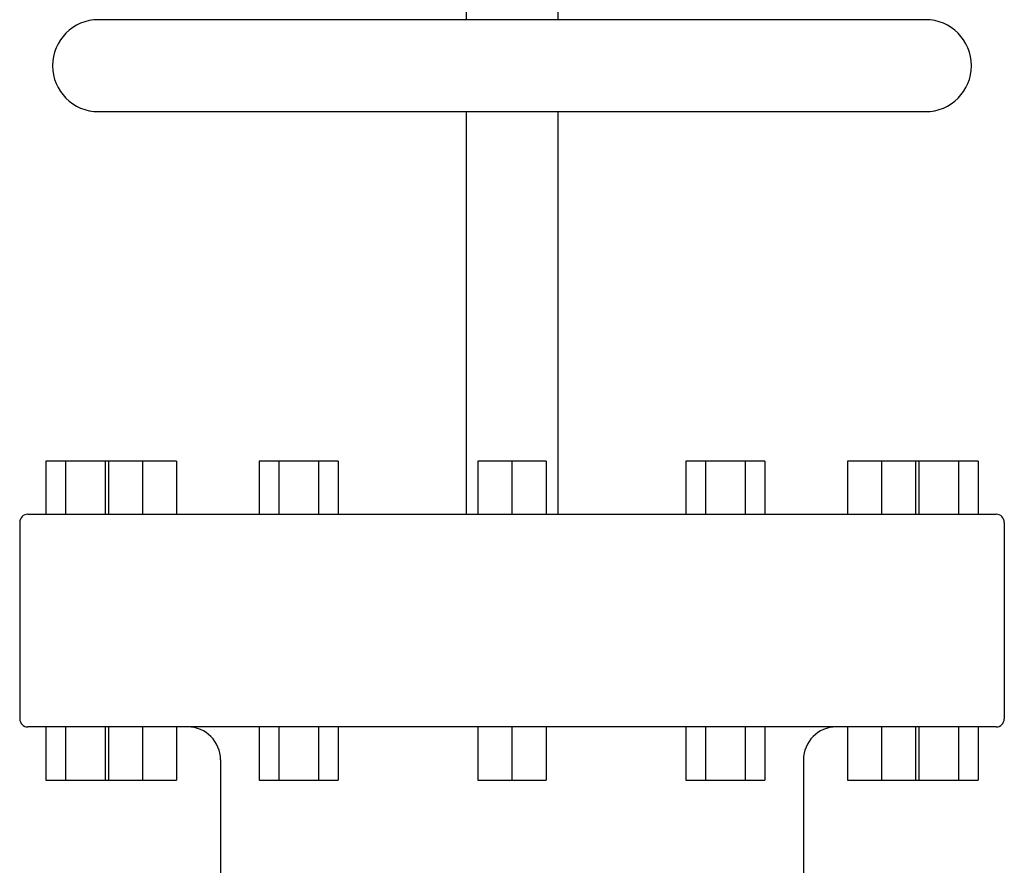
# Model space of a CAD drawing. Header units: inches. Extents: x 24 to 1128, y -74 to 748.
# Tile 87 of 256: x 246 to 261, y 328 to 341. Entities that reach past the tile are written whole.
import ezdxf

# ---------------------------------------------------------------- set-up
doc = ezdxf.new("R2010")
doc.units = ezdxf.units.IN
doc.header["$LTSCALE"] = 32
doc.header["$MEASUREMENT"] = 0
doc.layers.add('Visible (ANSI)', color=7, linetype='Continuous', lineweight=30)

msp = doc.modelspace()

# ---------------------------------------------------------------- linework, layer by layer
at = {"layer": 'Visible (ANSI)'}
for p, q in [((252.45364, 342.59266), (252.45364, 341.19266)), ((253.85364, 342.59266), (253.85364, 341.19266)), ((259.45364, 341.19266), (246.85364, 341.19266)), ((246.85364, 339.79266), (259.45364, 339.79266)), ((252.45364, 339.79266), (252.45364, 333.66266)), ((253.85364, 339.79266), (253.85364, 333.66266)), ((246.05364, 334.47266), (246.05364, 333.66266)), ((246.35364, 334.47266), (246.05364, 334.47266)), ((246.35364, 334.47266), (246.35364, 333.66266)), ((246.95364, 334.47266), (246.35364, 334.47266)), ((246.95364, 334.47266), (246.95364, 333.66266)), ((247.00486, 334.47266), (246.95364, 334.47266)), ((247.00486, 334.47266), (247.00486, 333.66266)), ((247.52448, 334.47266), (247.00486, 334.47266)), ((247.52448, 334.47266), (247.52448, 333.66266)), ((248.04409, 334.47266), (247.52448, 334.47266)), ((248.04409, 334.47266), (248.04409, 333.66266)), ((249.30364, 334.47266), (249.30364, 333.66266)), ((249.60364, 334.47266), (249.30364, 334.47266)), ((249.60364, 334.47266), (249.60364, 333.66266)), ((250.20364, 334.47266), (249.60364, 334.47266)), ((250.20364, 334.47266), (250.20364, 333.66266)), ((250.50364, 334.47266), (250.20364, 334.47266)), ((250.50364, 334.47266), (250.50364, 333.66266)), ((252.63403, 334.47266), (252.63403, 333.66266)), ((253.15364, 334.47266), (252.63403, 334.47266)), ((253.15364, 334.47266), (253.15364, 333.66266)), ((253.67326, 334.47266), (253.15364, 334.47266)), ((253.67326, 334.47266), (253.67326, 333.66266)), ((255.80364, 334.47266), (255.80364, 333.66266)), ((256.10364, 334.47266), (255.80364, 334.47266)), ((256.10364, 334.47266), (256.10364, 333.66266)), ((256.70364, 334.47266), (256.10364, 334.47266)), ((256.70364, 334.47266), (256.70364, 333.66266)), ((257.00364, 334.47266), (256.70364, 334.47266)), ((257.00364, 334.47266), (257.00364, 333.66266)), ((258.26319, 334.47266), (258.26319, 333.66266)), ((258.78281, 334.47266), (258.26319, 334.47266)), ((258.78281, 334.47266), (258.78281, 333.66266)), ((259.30242, 334.47266), (258.78281, 334.47266)), ((259.30242, 334.47266), (259.30242, 333.66266)), ((259.35364, 334.47266), (259.30242, 334.47266)), ((259.35364, 334.47266), (259.35364, 333.66266)), ((259.95364, 334.47266), (259.35364, 334.47266)), ((259.95364, 334.47266), (259.95364, 333.66266)), ((260.25364, 334.47266), (259.95364, 334.47266)), ((260.25364, 334.47266), (260.25364, 333.66266)), ((245.77864, 333.66266), (260.52864, 333.66266)), ((245.65364, 333.53766), (245.65364, 330.54766)), ((260.65364, 333.53766), (260.65364, 330.54766)), ((260.52864, 330.42266), (245.77864, 330.42266)), ((246.05364, 330.42266), (246.05364, 329.61266)), ((246.35364, 330.42266), (246.35364, 329.61266)), ((246.95364, 330.42266), (246.95364, 329.61266)), ((247.00486, 330.42266), (247.00486, 329.61266)), ((247.52448, 330.42266), (247.52448, 329.61266)), ((248.04409, 330.42266), (248.04409, 329.61266)), ((249.30364, 330.42266), (249.30364, 329.61266)), ((249.60364, 330.42266), (249.60364, 329.61266)), ((250.20364, 330.42266), (250.20364, 329.61266)), ((250.50364, 330.42266), (250.50364, 329.61266)), ((252.63403, 330.42266), (252.63403, 329.61266)), ((253.15364, 330.42266), (253.15364, 329.61266)), ((253.67326, 330.42266), (253.67326, 329.61266)), ((255.80364, 330.42266), (255.80364, 329.61266)), ((256.10364, 330.42266), (256.10364, 329.61266)), ((256.70364, 330.42266), (256.70364, 329.61266)), ((257.00364, 330.42266), (257.00364, 329.61266)), ((258.26319, 330.42266), (258.26319, 329.61266)), ((258.78281, 330.42266), (258.78281, 329.61266)), ((259.30242, 330.42266), (259.30242, 329.61266)), ((259.35364, 330.42266), (259.35364, 329.61266)), ((259.95364, 330.42266), (259.95364, 329.61266)), ((260.25364, 330.42266), (260.25364, 329.61266)), ((248.71364, 329.92266), (248.71364, 327.90105)), ((257.59364, 329.92266), (257.59364, 327.90105)), ((246.05364, 329.61266), (246.35364, 329.61266)), ((246.35364, 329.61266), (246.95364, 329.61266)), ((246.95364, 329.61266), (247.00486, 329.61266)), ((247.00486, 329.61266), (247.52448, 329.61266)), ((247.52448, 329.61266), (248.04409, 329.61266)), ((249.30364, 329.61266), (249.60364, 329.61266)), ((249.60364, 329.61266), (250.20364, 329.61266)), ((250.20364, 329.61266), (250.50364, 329.61266)), ((252.63403, 329.61266), (253.15364, 329.61266)), ((253.15364, 329.61266), (253.67326, 329.61266)), ((255.80364, 329.61266), (256.10364, 329.61266)), ((256.10364, 329.61266), (256.70364, 329.61266)), ((256.70364, 329.61266), (257.00364, 329.61266)), ((258.26319, 329.61266), (258.78281, 329.61266)), ((258.78281, 329.61266), (259.30242, 329.61266)), ((259.30242, 329.61266), (259.35364, 329.61266)), ((259.35364, 329.61266), (259.95364, 329.61266)), ((259.95364, 329.61266), (260.25364, 329.61266))]:
    msp.add_line(p, q, dxfattribs=at)
for centre, radius, start, end in [((246.85364, 340.49266), 0.7, 90, 270), ((259.45364, 340.49266), 0.7, 270, 90), ((245.77864, 333.53766), 0.125, 90, 180), ((260.52864, 333.53766), 0.125, 0, 90), ((245.77864, 330.54766), 0.125, 180, 270), ((260.52864, 330.54766), 0.125, 270, 0), ((248.21364, 329.92266), 0.5, 0, 90), ((258.09364, 329.92266), 0.5, 90, 180)]:
    msp.add_arc(centre, radius, start, end, dxfattribs=at)

doc.saveas('drawing.dxf')
